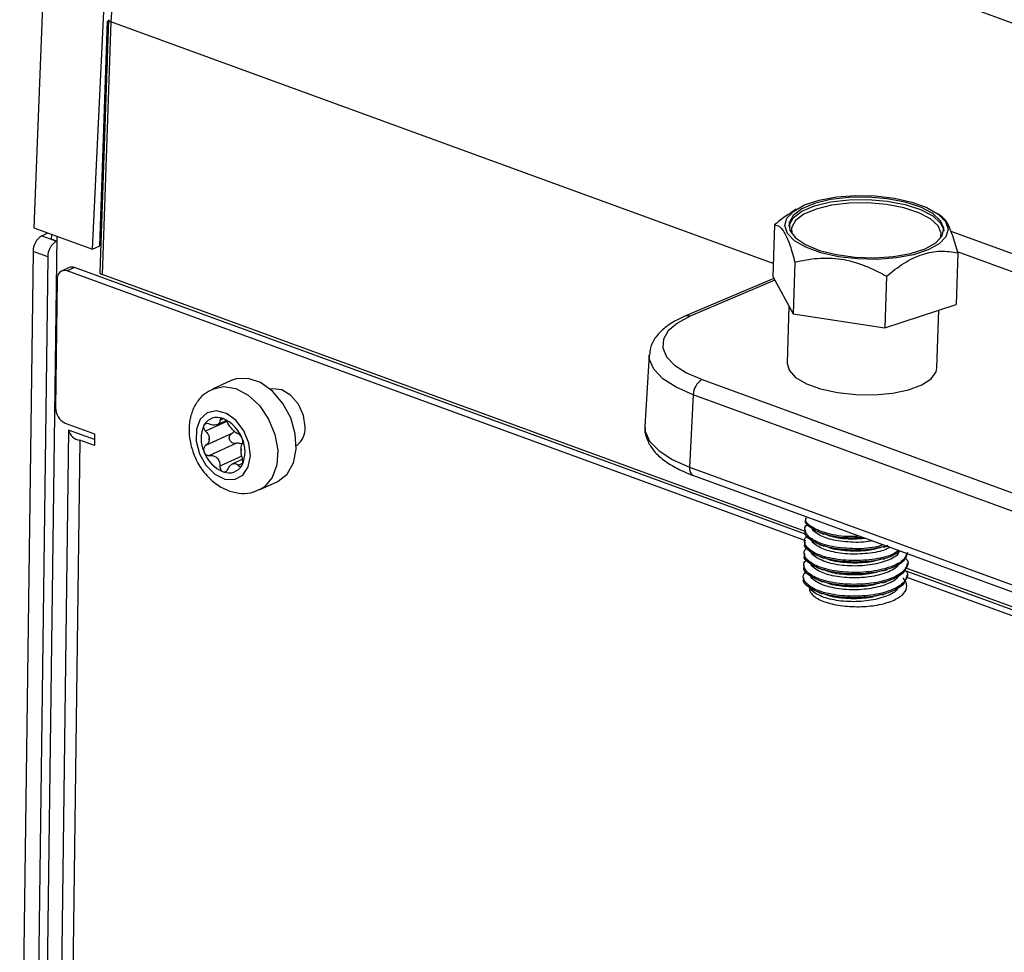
# Model space of a CAD drawing. Header units: millimetres. Extents: x -0.43 to 1.28, y -0.94 to 1.34.
# Tile 80 of 177: x 0.5788 to 0.655, y -0.7615 to -0.6893. Entities that reach past the tile are written whole.
import ezdxf

# ---------------------------------------------------------------- set-up
doc = ezdxf.new("R2010")
doc.units = ezdxf.units.MM

msp = doc.modelspace()

# ---------------------------------------------------------------- linework, layer by layer
at = {"color": 7, "linetype": 'Continuous', "lineweight": 25}
for p, q in [((0.819593, -0.749454), (0.592753, -0.666659)), ((0.581272, -0.670749), (0.579881, -0.705434)), ((0.584425, -0.707093), (0.585767, -0.678824)), ((0.586592, -0.67916), (0.58585, -0.6895)), ((0.585678, -0.689335), (0.584991, -0.708901)), ((0.585598, -0.689451), (0.585675, -0.689412)), ((0.584988, -0.706833), (0.585598, -0.689451)), ((0.585851, -0.6895), (0.585164, -0.709057)), ((0.585598, -0.689451), (0.585553, -0.6929)), ((0.585851, -0.6895), (0.58585, -0.6895)), ((0.637094, -0.708203), (0.585851, -0.6895)), ((0.638872, -0.704), (0.638475, -0.704252)), ((0.650196, -0.704619), (0.649821, -0.704346)), ((0.637189, -0.705212), (0.637062, -0.709203)), ((0.579881, -0.705434), (0.584425, -0.707093)), ((0.580498, -0.706045), (0.580964, -0.70583)), ((0.580498, -0.706045), (0.581633, -0.706459)), ((0.581666, -0.706086), (0.580498, -0.795031)), ((0.581255, -0.706321), (0.58127, -0.705942)), ((0.581633, -0.706459), (0.581255, -0.706321)), ((0.581633, -0.706459), (0.581633, -0.706459)), ((0.581661, -0.706469), (0.581633, -0.706459)), ((0.584425, -0.707093), (0.584988, -0.706833)), ((0.579832, -0.70726), (0.578794, -0.786321)), ((0.580967, -0.707674), (0.579832, -0.70726)), ((0.580967, -0.707674), (0.579928, -0.786735)), ((0.65137, -0.707367), (0.651244, -0.711358)), ((0.638769, -0.708101), (0.638643, -0.712092)), ((0.582614, -0.708512), (0.58204, -0.708778)), ((0.583046, -0.708508), (0.582472, -0.708773)), ((0.639631, -0.729636), (0.582472, -0.708773)), ((0.639715, -0.729192), (0.583046, -0.708508)), ((0.639587, -0.728921), (0.585164, -0.709057)), ((0.637062, -0.709203), (0.638643, -0.712092)), ((0.64586, -0.709179), (0.645734, -0.71317)), ((0.581704, -0.709409), (0.581573, -0.719354)), ((0.637139, -0.709343), (0.63026, -0.712274)), ((0.638312, -0.711487), (0.638172, -0.715907)), ((0.645734, -0.71317), (0.651244, -0.711358)), ((0.638643, -0.712092), (0.645734, -0.71317)), ((0.649766, -0.716274), (0.649908, -0.711797)), ((0.627504, -0.715257), (0.627171, -0.720795)), ((0.595145, -0.717241), (0.59371, -0.717904)), ((0.631589, -0.717177), (0.734444, -0.754719)), ((0.630907, -0.718351), (0.630629, -0.723939)), ((0.733762, -0.755893), (0.630907, -0.718351)), ((0.582317, -0.720542), (0.584586, -0.72137)), ((0.59411, -0.720655), (0.594765, -0.720352)), ((0.582575, -0.721078), (0.581605, -0.794976)), ((0.584581, -0.72181), (0.582575, -0.721078)), ((0.584586, -0.72137), (0.584574, -0.722283)), ((0.595201, -0.721346), (0.593179, -0.722281)), ((0.58344, -0.721868), (0.582469, -0.795767)), ((0.584574, -0.722283), (0.58344, -0.721868)), ((0.595514, -0.72211), (0.593492, -0.723044)), ((0.596039, -0.723332), (0.595272, -0.723687)), ((0.630629, -0.723939), (0.733484, -0.76148)), ((0.597319, -0.72571), (0.598754, -0.725047)), ((0.630939, -0.7246), (0.733794, -0.762141)), ((0.639595, -0.727875), (0.639591, -0.72799)), ((0.639565, -0.728795), (0.639562, -0.72891)), ((0.639536, -0.729715), (0.639533, -0.729829)), ((0.639507, -0.730635), (0.639504, -0.730749)), ((0.639478, -0.731555), (0.639475, -0.731669)), ((0.694959, -0.749131), (0.647316, -0.731742)), ((0.695499, -0.749552), (0.647369, -0.731985)), ((0.647485, -0.731462), (0.647489, -0.731348)), ((0.639449, -0.732475), (0.639445, -0.732589)), ((0.695205, -0.74992), (0.647383, -0.732465)), ((0.647456, -0.732382), (0.64746, -0.732268))]:
    msp.add_line(p, q, dxfattribs=at)
at = {"color": 250, "linetype": 'Continuous', "lineweight": 25}
for p, q in [((0.650827, -0.705688), (0.735559, -0.736615)), ((0.732749, -0.737012), (0.651349, -0.707301)), ((0.637219, -0.709488), (0.630681, -0.712274)), ((0.594817, -0.720409), (0.593178, -0.721166)), ((0.594546, -0.720214), (0.594286, -0.720335)), ((0.595981, -0.723093), (0.594289, -0.723876)), ((0.596049, -0.723651), (0.59571, -0.723808))]:
    msp.add_line(p, q, dxfattribs=at)
at = {"color": 7, "linetype": 'Continuous', "lineweight": 25, "flags": 128}
for points in [[(0.639528, -0.70366), (0.640655, -0.70329), (0.641995, -0.703042), (0.643469, -0.702932), (0.644992, -0.702966), (0.646474, -0.703141), (0.647831, -0.703448), (0.648983, -0.703868), (0.649864, -0.704378), (0.650421, -0.704948), (0.650623, -0.705544), (0.650458, -0.706132), (0.649936, -0.706677), (0.649087, -0.707149), (0.647959, -0.70752), (0.64662, -0.707767), (0.645146, -0.707877), (0.643623, -0.707844), (0.64214, -0.707669), (0.640783, -0.707362), (0.639631, -0.706941), (0.638751, -0.706431), (0.638193, -0.705862), (0.637991, -0.705266), (0.638156, -0.704678), (0.638679, -0.704132), (0.639528, -0.70366)], [(0.648845, -0.707061), (0.649678, -0.706593), (0.650173, -0.706051), (0.6503, -0.705468), (0.65005, -0.704882), (0.649439, -0.704328), (0.648506, -0.703841), (0.647309, -0.703453), (0.645924, -0.703188), (0.644436, -0.703062), (0.642941, -0.703083), (0.641532, -0.70325), (0.640297, -0.703552), (0.639314, -0.703971), (0.638645, -0.70448), (0.638331, -0.705047), (0.638393, -0.705636), (0.638827, -0.706211), (0.639605, -0.706736), (0.640678, -0.707176), (0.64198, -0.707506), (0.643428, -0.707703), (0.644931, -0.707756), (0.646395, -0.707661), (0.647727, -0.707424), (0.648845, -0.707061)], [(0.638312, -0.705307), (0.638325, -0.705231), (0.638639, -0.704664), (0.639308, -0.704155), (0.640291, -0.703736), (0.641526, -0.703434), (0.642935, -0.703267), (0.644431, -0.703246), (0.645918, -0.703372), (0.647303, -0.703637), (0.6485, -0.704025), (0.649433, -0.704512), (0.650044, -0.705066), (0.650275, -0.705538)], [(0.65003, -0.70626), (0.650088, -0.705834), (0.649847, -0.705267), (0.649256, -0.704731), (0.648354, -0.704261), (0.647197, -0.703886), (0.645858, -0.70363), (0.644421, -0.703508), (0.642975, -0.703528), (0.641613, -0.70369), (0.640419, -0.703982), (0.639469, -0.704387), (0.638822, -0.704879), (0.638519, -0.705427), (0.638542, -0.705897)], [(0.630681, -0.712274), (0.629682, -0.712801), (0.628978, -0.713402), (0.628597, -0.714053), (0.628553, -0.71473), (0.628847, -0.715406), (0.629469, -0.716056), (0.630395, -0.716654), (0.631589, -0.717177)], [(0.638172, -0.715907), (0.638324, -0.716456), (0.63883, -0.717003), (0.639659, -0.717492), (0.640758, -0.717893), (0.642059, -0.718181), (0.643481, -0.718338), (0.644933, -0.718353), (0.646324, -0.718227), (0.647568, -0.717966), (0.648585, -0.717587), (0.649313, -0.717114), (0.649704, -0.716577), (0.649766, -0.716274)], [(0.599764, -0.720143), (0.599159, -0.719016), (0.598358, -0.718078), (0.597431, -0.717412), (0.596461, -0.717078), (0.595535, -0.717106), (0.595145, -0.717241)], [(0.600873, -0.720841), (0.600745, -0.719947), (0.600359, -0.719087), (0.599772, -0.718393), (0.599075, -0.71797), (0.598374, -0.717883), (0.598184, -0.717924)], [(0.5927, -0.722913), (0.593207, -0.723804), (0.593893, -0.724486), (0.594666, -0.724868), (0.59542, -0.724898), (0.596055, -0.724572), (0.596484, -0.723934), (0.59665, -0.723069), (0.59653, -0.722096), (0.59614, -0.721145), (0.595533, -0.720344), (0.594791, -0.719803), (0.594014, -0.719593), (0.593307, -0.719744), (0.592766, -0.720235), (0.592464, -0.720999), (0.592441, -0.721934), (0.5927, -0.722913)], [(0.598754, -0.725047), (0.598785, -0.725032), (0.599495, -0.724478), (0.599978, -0.723627), (0.600193, -0.722556), (0.60012, -0.721359), (0.599764, -0.720143)], [(0.627171, -0.720795), (0.627195, -0.721172), (0.627528, -0.721936), (0.628232, -0.722671), (0.629279, -0.723347), (0.630629, -0.723939)]]:
    msp.add_lwpolyline(points, dxfattribs=at)
at = {"color": 250, "linetype": 'Continuous', "lineweight": 25, "flags": 128}
for points in [[(0.650275, -0.705538), (0.650294, -0.705652), (0.650297, -0.705686)], [(0.630907, -0.718351), (0.629578, -0.717769), (0.628548, -0.717103), (0.627856, -0.71638), (0.627528, -0.715628), (0.627504, -0.715274)], [(0.593712, -0.717903), (0.594552, -0.71771), (0.595511, -0.717865), (0.596469, -0.71837), (0.597343, -0.719181), (0.598055, -0.720225), (0.598541, -0.72141), (0.598757, -0.72263), (0.598686, -0.723777), (0.598333, -0.724749), (0.597729, -0.725459), (0.597313, -0.725713)]]:
    msp.add_lwpolyline(points, dxfattribs=at)
at = {"color": 7, "linetype": 'Continuous', "lineweight": 25}
for centre, radius, start, end in [((0.581247, -0.707246), 0.0014153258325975, 121.958901, 180.565181), ((0.582382, -0.70766), 0.0014153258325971, 121.958901, 180.565181), ((0.582836, -0.709016), 0.0005501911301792, 67.519061, 113.714137), ((0.582278, -0.709321), 0.0005810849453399, 70.500241, 188.762888), ((0.6323, -0.718375), 0.0013928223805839, 120.691532, 179.032386), ((0.582859, -0.719376), 0.0012861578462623, 179.027536, 245.092792), ((0.594083, -0.721273), 0.0011755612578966, 67.900608, 151.251146), ((0.594337, -0.721407), 0.0007897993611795, 105.363842, 113.787912), ((0.593936, -0.720279), 0.0004144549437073, 281.530092, 297.621662), ((0.593498, -0.722644), 0.0026662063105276, 20.213358, 67.33947), ((0.583614, -0.72081), 0.0010731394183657, 194.491848, 260.638914), ((0.595253, -0.721737), 0.0024293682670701, 154.927493, 205.176404), ((0.593862, -0.722472), 0.0020001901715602, 41.509977, 46.042851), ((0.596059, -0.720368), 0.0010464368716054, 219.441275, 228.111553), ((0.599262, -0.720973), 0.0016165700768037, 305.541781, 4.701238), ((0.59527, -0.721745), 0.0018129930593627, 177.63202, 182.471877), ((0.592513, -0.721747), 0.0009486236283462, 355.423365, 4.680531), ((0.593801, -0.722756), 0.0024293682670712, 334.927493, 25.176404), ((0.595556, -0.721849), 0.0026662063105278, 200.213358, 247.33947), ((0.596868, -0.722595), 0.0009486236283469, 175.423365, 184.680531), ((0.594111, -0.722597), 0.0018129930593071, 357.63202, 2.471877), ((0.593322, -0.723974), 0.0010464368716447, 39.441275, 48.111553), ((0.595519, -0.72187), 0.0020001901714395, 221.509977, 226.042851), ((0.595445, -0.724063), 0.0004144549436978, 101.530092, 117.621662), ((0.595044, -0.722935), 0.0007897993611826, 285.363842, 293.787912), ((0.594971, -0.72322), 0.0011755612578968, 247.900608, 331.251146)]:
    msp.add_arc(centre, radius, start, end, dxfattribs=at)
at = {"color": 250, "linetype": 'Continuous', "lineweight": 25}
for centre, radius, start, end in [((0.63047, -0.71279), 0.000557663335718, 67.812512, 112.191502), ((0.631243, -0.724054), 0.000625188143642, 169.441359, 240.917892)]:
    msp.add_arc(centre, radius, start, end, dxfattribs=at)
at = {"color": 7, "linetype": 'Continuous', "lineweight": 25}
for centre, major_axis, ratio, start_param, end_param in [((0.586177, -0.689361), (0.0004993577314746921, -2.667467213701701e-05), 0.406429, 3.134166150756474, 4.019888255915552), ((0.585491, -0.708917), (0.0004997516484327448, -1.583560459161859e-05), 0.391274, 3.14025448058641, 4.012494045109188)]:
    msp.add_ellipse(centre, major_axis=major_axis, ratio=ratio, start_param=start_param, end_param=end_param, dxfattribs=at)
for points, knots in [([(0.6384897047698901, -0.7042750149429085), (0.6383358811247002, -0.7043635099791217), (0.6378896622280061, -0.7046202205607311), (0.6374662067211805, -0.7049774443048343), (0.6371887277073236, -0.7052115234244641)], [0, 0, 0, 0, 0.3447268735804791, 0.9999999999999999, 0.9999999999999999, 0.9999999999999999, 0.9999999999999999]), ([(0.6513699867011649, -0.7073669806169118), (0.6511640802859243, -0.7066425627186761), (0.6508557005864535, -0.7055576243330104), (0.6504362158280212, -0.704815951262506), (0.6502507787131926, -0.7046900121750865), (0.6501788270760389, -0.7046411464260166)], [0, 0, 0, 0, 0.5515112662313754, 0.8259814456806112, 1, 1, 1, 1]), ([(0.6371887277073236, -0.7052115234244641), (0.6373220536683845, -0.7052091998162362), (0.6374564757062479, -0.70524794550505), (0.6376606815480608, -0.7054024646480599), (0.6377291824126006, -0.7054701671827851), (0.6378672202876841, -0.7056443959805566), (0.6379368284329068, -0.7057515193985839), (0.6381405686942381, -0.7061244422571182), (0.638271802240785, -0.7064448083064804), (0.6384630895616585, -0.7070122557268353), (0.6385261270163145, -0.7072163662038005), (0.6386496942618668, -0.7076451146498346), (0.6387101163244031, -0.7078692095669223), (0.6387694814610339, -0.7081008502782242)], [0, 0, 0, 0, 0.2499999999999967, 0.2499999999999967, 0.3749999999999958, 0.3749999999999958, 0.4999999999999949, 0.4999999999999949, 0.7499999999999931, 0.7499999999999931, 0.8749999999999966, 0.8749999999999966, 1, 1, 1, 1]), ([(0.6458601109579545, -0.7091785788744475), (0.6463065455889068, -0.7088016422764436), (0.6467597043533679, -0.70845904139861), (0.6474552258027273, -0.7080257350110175), (0.647689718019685, -0.7078948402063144), (0.6481650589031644, -0.7076655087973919), (0.6484061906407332, -0.7075674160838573), (0.6491163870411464, -0.707334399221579), (0.6495797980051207, -0.7072573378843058), (0.6502627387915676, -0.7072365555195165), (0.6504890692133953, -0.7072452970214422), (0.6509348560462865, -0.7072885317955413), (0.6511539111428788, -0.7073228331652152), (0.6513699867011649, -0.7073669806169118)], [0, 0, 0, 0, 0.2499999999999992, 0.2499999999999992, 0.3750000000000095, 0.3750000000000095, 0.5000000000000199, 0.5000000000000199, 0.7500000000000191, 0.7500000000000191, 0.8750000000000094, 0.8750000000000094, 1, 1, 1, 1]), ([(0.6387694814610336, -0.7081008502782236), (0.639341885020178, -0.707954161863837), (0.6399232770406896, -0.707845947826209), (0.6408164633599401, -0.707773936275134), (0.6411177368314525, -0.70776510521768), (0.6417287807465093, -0.7077838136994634), (0.6420389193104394, -0.7078118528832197), (0.6429528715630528, -0.7079512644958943), (0.6435499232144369, -0.7081184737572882), (0.6444306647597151, -0.7084592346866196), (0.6447226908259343, -0.7085880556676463), (0.645298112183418, -0.7088682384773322), (0.645580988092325, -0.7090191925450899), (0.6458601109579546, -0.709178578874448)], [0, 0, 0, 0, 0.2499999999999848, 0.2499999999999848, 0.3749999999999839, 0.3749999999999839, 0.499999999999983, 0.499999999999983, 0.7499999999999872, 0.7499999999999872, 0.8749999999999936, 0.8749999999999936, 1, 1, 1, 1]), ([(0.6302595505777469, -0.7122739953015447), (0.630050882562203, -0.7123688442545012), (0.6294315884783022, -0.7126503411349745), (0.628626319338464, -0.7131851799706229), (0.6279555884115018, -0.7139086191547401), (0.6275717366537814, -0.7146196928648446), (0.6275442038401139, -0.7150947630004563), (0.627533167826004, -0.7152851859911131)], [0, 0, 0, 0, 0.138417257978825, 0.4108008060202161, 0.6456709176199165, 0.8579738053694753, 1, 1, 1, 1]), ([(0.5937263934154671, -0.717929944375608), (0.593508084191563, -0.718037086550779), (0.5930105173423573, -0.718281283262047), (0.592442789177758, -0.7189613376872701), (0.5920335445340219, -0.7198315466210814), (0.5918635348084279, -0.7208377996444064), (0.5919216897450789, -0.7219367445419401), (0.5921683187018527, -0.7226610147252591), (0.5922933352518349, -0.7230281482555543)], [0, 0, 0, 0, 0.1293734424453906, 0.2948658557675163, 0.4605741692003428, 0.6331107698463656, 0.8140233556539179, 1, 1, 1, 1]), ([(0.5934901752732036, -0.7206177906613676), (0.5934022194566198, -0.7205827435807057), (0.5933117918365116, -0.7205702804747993), (0.593153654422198, -0.7206003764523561), (0.5930886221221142, -0.7206435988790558), (0.5930523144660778, -0.7207074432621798)], [0, 0, 0, 0, 0.5, 0.5, 1, 1, 1, 1]), ([(0.594285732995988, -0.7203348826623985), (0.5942901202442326, -0.7204035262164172), (0.5942806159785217, -0.7204648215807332), (0.5942287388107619, -0.7205714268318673), (0.5941869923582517, -0.7206146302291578), (0.5941280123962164, -0.7206457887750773)], [0, 0, 0, 0, 0.5, 0.5, 1, 1, 1, 1]), ([(0.5945252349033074, -0.7201836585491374), (0.5944526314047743, -0.7201586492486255), (0.5943880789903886, -0.7201613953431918), (0.5943021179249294, -0.7202180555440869), (0.5942815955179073, -0.7202701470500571), (0.5942857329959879, -0.7203348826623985)], [0, 0, 0, 0, 0.5, 0.5, 1, 1, 1, 1]), ([(0.5949108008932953, -0.7205501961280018), (0.5948718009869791, -0.7204733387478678), (0.5948145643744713, -0.7203946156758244), (0.5946769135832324, -0.7202610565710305), (0.594597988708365, -0.7202087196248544), (0.5945252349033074, -0.7201836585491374)], [0, 0, 0, 0, 0.5, 0.5, 1, 1, 1, 1]), ([(0.5930523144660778, -0.7207074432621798), (0.5930160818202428, -0.720771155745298), (0.593009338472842, -0.7208536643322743), (0.5930560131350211, -0.7210199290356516), (0.593107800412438, -0.72110079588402), (0.5931782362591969, -0.7211663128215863)], [0, 0, 0, 0, 0.5, 0.5, 1, 1, 1, 1]), ([(0.5931782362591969, -0.7211663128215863), (0.5932529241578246, -0.7212357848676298), (0.5933162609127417, -0.7213130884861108), (0.5934142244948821, -0.7214845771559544), (0.5934466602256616, -0.7215756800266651), (0.5934583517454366, -0.7216699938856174)], [0, 0, 0, 0, 0.5, 0.5, 1, 1, 1, 1]), ([(0.5955141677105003, -0.7221096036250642), (0.5954209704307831, -0.7221228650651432), (0.595323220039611, -0.722109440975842), (0.595149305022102, -0.7220193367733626), (0.5950786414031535, -0.7219446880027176), (0.5950027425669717, -0.7217601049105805), (0.5950012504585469, -0.721657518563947), (0.595062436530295, -0.7214767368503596), (0.5951238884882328, -0.7213997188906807), (0.5952010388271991, -0.7213457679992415)], [0, 0, 0, 0, 0.25, 0.25, 0.5, 0.5, 0.75, 0.75, 1, 1, 1, 1]), ([(0.5952010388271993, -0.7213457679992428), (0.5952265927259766, -0.7213271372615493), (0.5953155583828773, -0.7212622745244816), (0.5953793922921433, -0.7211736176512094), (0.5954248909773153, -0.7211104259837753)], [0, 0, 0, 0, 0.2872332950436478, 1, 1, 1, 1]), ([(0.5957073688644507, -0.7213815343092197), (0.5956598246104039, -0.7213701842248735), (0.5956073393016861, -0.7213447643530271), (0.595489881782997, -0.7212649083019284), (0.5954269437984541, -0.7212118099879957), (0.5953602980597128, -0.7211467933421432)], [0, 0, 0, 0, 0.5, 0.5, 1, 1, 1, 1]), ([(0.5960000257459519, -0.7217228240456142), (0.5959636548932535, -0.7216341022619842), (0.5959129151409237, -0.7215510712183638), (0.5958061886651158, -0.7214294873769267), (0.5957522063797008, -0.7213922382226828), (0.5957073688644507, -0.7213815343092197)], [0, 0, 0, 0, 0.5, 0.5, 1, 1, 1, 1]), ([(0.6271888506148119, -0.7208820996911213), (0.627181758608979, -0.7209294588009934), (0.6271319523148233, -0.7212620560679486), (0.6273355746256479, -0.721884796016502), (0.6277862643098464, -0.7226545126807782), (0.6285165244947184, -0.72335829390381), (0.6294984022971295, -0.7239927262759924), (0.6303734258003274, -0.7243902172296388), (0.6308770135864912, -0.7245768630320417), (0.6309392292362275, -0.7245999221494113)], [0, 0, 0, 0, 0.0286868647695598, 0.2014643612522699, 0.3742910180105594, 0.5620726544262, 0.7690246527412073, 0.9714641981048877, 1, 1, 1, 1]), ([(0.5959948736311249, -0.7221879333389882), (0.5959518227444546, -0.7221659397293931), (0.5958246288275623, -0.7221009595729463), (0.5956522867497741, -0.7220932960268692), (0.5955361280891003, -0.7221070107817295), (0.5955141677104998, -0.7221096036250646)], [0, 0, 0, 0, 0.2932419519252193, 0.8663838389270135, 1, 1, 1, 1]), ([(0.5960204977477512, -0.7221453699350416), (0.5960479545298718, -0.7221134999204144), (0.5960628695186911, -0.7220556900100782), (0.5960574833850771, -0.721903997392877), (0.596036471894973, -0.7218117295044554), (0.5960000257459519, -0.7217228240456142)], [0, 0, 0, 0, 0.5, 0.5, 1, 1, 1, 1]), ([(0.5931792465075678, -0.7222805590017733), (0.593108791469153, -0.7223323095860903), (0.5930573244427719, -0.7224070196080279), (0.5930109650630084, -0.7225826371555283), (0.5930177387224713, -0.7226814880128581), (0.5930541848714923, -0.7227703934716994)], [0, 0, 0, 0, 0.5, 0.5, 1, 1, 1, 1]), ([(0.5930541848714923, -0.7227703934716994), (0.5930905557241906, -0.7228591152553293), (0.5931554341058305, -0.7229356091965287), (0.5933139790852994, -0.7230332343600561), (0.5934046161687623, -0.7230535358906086), (0.5934923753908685, -0.7230443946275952)], [0, 0, 0, 0, 0.5, 0.5, 1, 1, 1, 1]), ([(0.5960215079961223, -0.7232596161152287), (0.5959923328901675, -0.7231691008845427), (0.5959697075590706, -0.7230729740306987), (0.5959365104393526, -0.7228715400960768), (0.5959265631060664, -0.7227700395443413), (0.5959229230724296, -0.7226720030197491)], [0, 0, 0, 0, 0.5, 0.5, 1, 1, 1, 1]), ([(0.5922933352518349, -0.7230281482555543), (0.5923852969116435, -0.7232311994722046), (0.5926406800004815, -0.7237950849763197), (0.593243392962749, -0.7246275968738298), (0.5940910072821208, -0.7253721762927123), (0.5950290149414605, -0.7258433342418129), (0.5959691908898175, -0.7260109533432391), (0.5967591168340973, -0.7259616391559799), (0.5971600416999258, -0.7257474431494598), (0.597293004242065, -0.7256764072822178)], [0, 0, 0, 0, 0.0994613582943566, 0.2762102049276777, 0.4567092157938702, 0.6192724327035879, 0.7747858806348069, 0.9253100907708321, 1, 1, 1, 1]), ([(0.5934923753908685, -0.7230443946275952), (0.5935854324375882, -0.7230347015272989), (0.5936786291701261, -0.7230412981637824), (0.5938608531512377, -0.7230912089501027), (0.593946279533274, -0.7231339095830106), (0.5940209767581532, -0.7231952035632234)], [0, 0, 0, 0, 0.5, 0.5, 1, 1, 1, 1]), ([(0.5949140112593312, -0.7240910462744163), (0.5949551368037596, -0.7240013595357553), (0.5950053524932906, -0.7239212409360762), (0.595121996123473, -0.7237846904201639), (0.5951862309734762, -0.7237310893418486), (0.5952532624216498, -0.7236962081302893)], [0, 0, 0, 0, 0.5, 0.5, 1, 1, 1, 1]), ([(0.5960018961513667, -0.7237857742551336), (0.5960381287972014, -0.7237220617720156), (0.5960590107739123, -0.7236330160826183), (0.5960641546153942, -0.7234427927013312), (0.5960490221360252, -0.7233449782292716), (0.5960215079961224, -0.7232596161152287)], [0, 0, 0, 0, 0.5, 0.5, 1, 1, 1, 1]), ([(0.5942889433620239, -0.723875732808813), (0.5942849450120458, -0.7239724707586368), (0.5943056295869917, -0.7240680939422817), (0.5943915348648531, -0.724225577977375), (0.5944562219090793, -0.7242844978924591), (0.5945289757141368, -0.7243095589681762)], [0, 0, 0, 0, 0.5, 0.5, 1, 1, 1, 1]), ([(0.5945289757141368, -0.7243095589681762), (0.59460157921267, -0.7243345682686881), (0.5946802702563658, -0.7243252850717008), (0.5948180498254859, -0.7242446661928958), (0.5948752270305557, -0.7241756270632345), (0.5949140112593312, -0.7240910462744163)], [0, 0, 0, 0, 0.5, 0.5, 1, 1, 1, 1]), ([(0.5957095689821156, -0.7238081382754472), (0.5957545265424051, -0.7238630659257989), (0.5958084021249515, -0.7238924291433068), (0.5959147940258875, -0.7238862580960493), (0.5959655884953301, -0.7238496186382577), (0.5960018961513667, -0.7237857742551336)], [0, 0, 0, 0, 0.5, 0.5, 1, 1, 1, 1]), ([(0.644101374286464, -0.7294040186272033), (0.6436368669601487, -0.7294242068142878), (0.642567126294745, -0.7294706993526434), (0.6409986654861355, -0.7291730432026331), (0.6399361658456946, -0.7286652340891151), (0.639490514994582, -0.7282174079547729), (0.6396102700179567, -0.7280103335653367), (0.6396205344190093, -0.7279925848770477)], [0, 0, 0, 0, 0.2034169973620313, 0.4684607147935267, 0.7319593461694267, 0.9770257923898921, 1, 1, 1, 1]), ([(0.6437927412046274, -0.7292913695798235), (0.6435332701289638, -0.7293078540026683), (0.6426690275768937, -0.7293627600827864), (0.6412398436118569, -0.729118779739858), (0.6400569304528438, -0.7286383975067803), (0.6395261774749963, -0.7281670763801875), (0.6396378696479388, -0.7279253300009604), (0.6396588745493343, -0.7278798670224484)], [0, 0, 0, 0, 0.1202195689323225, 0.4004256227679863, 0.6770364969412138, 0.9392632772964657, 1, 1, 1, 1]), ([(0.6459675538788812, -0.7300094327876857), (0.645488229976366, -0.7301324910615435), (0.6444916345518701, -0.7303883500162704), (0.6426542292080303, -0.730387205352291), (0.6409729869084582, -0.7301004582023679), (0.6399061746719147, -0.7295832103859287), (0.6394614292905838, -0.7291373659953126), (0.6395811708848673, -0.7289302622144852), (0.6395914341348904, -0.7289125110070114)], [0, 0, 0, 0, 0.1872505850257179, 0.3893256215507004, 0.592512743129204, 0.7945153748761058, 0.9823875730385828, 1, 1, 1, 1]), ([(0.6456232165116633, -0.7299594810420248), (0.6453477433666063, -0.730038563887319), (0.644575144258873, -0.7302603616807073), (0.6429434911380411, -0.7302859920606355), (0.6412313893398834, -0.7300542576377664), (0.6399724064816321, -0.7295490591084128), (0.6395094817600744, -0.7289503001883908), (0.6394926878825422, -0.7285051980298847), (0.6397933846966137, -0.7283464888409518), (0.6397942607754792, -0.7283460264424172)], [0, 0, 0, 0, 0.1012428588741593, 0.2839483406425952, 0.4694932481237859, 0.6526575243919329, 0.8262970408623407, 0.9994939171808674, 1, 1, 1, 1]), ([(0.644753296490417, -0.7296419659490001), (0.644708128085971, -0.7296539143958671), (0.6442226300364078, -0.7297823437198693), (0.6430317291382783, -0.7297762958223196), (0.6415445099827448, -0.729595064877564), (0.6404999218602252, -0.7291629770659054), (0.6400310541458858, -0.728760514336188), (0.6401462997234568, -0.7285581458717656), (0.6401617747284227, -0.728530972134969)], [0, 0, 0, 0, 0.0239359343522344, 0.2572782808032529, 0.4942510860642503, 0.728180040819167, 0.9635004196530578, 1, 1, 1, 1]), ([(0.6406715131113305, -0.7289942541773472), (0.6407314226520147, -0.7290180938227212), (0.6408512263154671, -0.7290657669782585), (0.6409729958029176, -0.729114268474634), (0.6410338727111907, -0.7291385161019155)], [0, 0, 0, 0, 0.5000643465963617, 1, 1, 1, 1]), ([(0.6468018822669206, -0.7303896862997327), (0.6466509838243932, -0.730499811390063), (0.6461965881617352, -0.7308314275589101), (0.6447691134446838, -0.731137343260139), (0.6429333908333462, -0.7312163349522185), (0.6411967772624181, -0.7309713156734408), (0.6399463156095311, -0.7304700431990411), (0.6394739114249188, -0.7298687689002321), (0.6394768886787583, -0.7294125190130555), (0.6398055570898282, -0.7292442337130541), (0.6398278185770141, -0.7292328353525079)], [0, 0, 0, 0, 0.0775903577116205, 0.2336453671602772, 0.3873694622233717, 0.5434825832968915, 0.6975926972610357, 0.8436889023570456, 0.9894126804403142, 1, 1, 1, 1]), ([(0.6461169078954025, -0.7301396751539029), (0.6460607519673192, -0.7301784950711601), (0.6457297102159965, -0.7304073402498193), (0.644599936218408, -0.7306330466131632), (0.643031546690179, -0.7307156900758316), (0.6415076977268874, -0.7305097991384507), (0.6404729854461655, -0.7300843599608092), (0.6400018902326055, -0.7296803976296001), (0.6401171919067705, -0.7294780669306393), (0.6401326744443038, -0.7294508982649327)], [0, 0, 0, 0, 0.0383660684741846, 0.2261697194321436, 0.4111651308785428, 0.5990387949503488, 0.7844992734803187, 0.971062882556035, 1, 1, 1, 1]), ([(0.6442638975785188, -0.7294633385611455), (0.6438718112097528, -0.7294932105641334), (0.6429602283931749, -0.7295626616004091), (0.6417567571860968, -0.7294097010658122), (0.641263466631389, -0.7291907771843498), (0.6411013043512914, -0.7291188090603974)], [0, 0, 0, 0, 0.3362679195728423, 0.7818074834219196, 1, 1, 1, 1]), ([(0.6474839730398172, -0.7305391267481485), (0.6474201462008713, -0.7307776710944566), (0.6472877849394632, -0.7312723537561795), (0.6461217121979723, -0.7318653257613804), (0.6444657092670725, -0.7322133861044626), (0.6426022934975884, -0.7322310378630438), (0.6409131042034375, -0.7319392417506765), (0.6398484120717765, -0.7314233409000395), (0.6394032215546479, -0.7309772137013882), (0.6395229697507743, -0.7307701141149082), (0.6395332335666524, -0.7307523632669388)], [0, 0, 0, 0, 0.1336135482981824, 0.2770818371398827, 0.4228068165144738, 0.5663151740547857, 0.7106133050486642, 0.8540702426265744, 0.9874921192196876, 1, 1, 1, 1]), ([(0.6473872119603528, -0.7306033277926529), (0.6473667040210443, -0.7307381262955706), (0.6473071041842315, -0.7311298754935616), (0.6463410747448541, -0.7316653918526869), (0.6447688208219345, -0.7320640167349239), (0.6428963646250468, -0.7321344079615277), (0.6411702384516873, -0.7318918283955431), (0.6399149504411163, -0.7313894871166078), (0.6394510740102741, -0.7307899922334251), (0.6394344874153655, -0.7303450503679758), (0.6397351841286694, -0.7301863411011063), (0.6397360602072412, -0.7301858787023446)], [0, 0, 0, 0, 0.0705044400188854, 0.2048988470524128, 0.3409139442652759, 0.4748974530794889, 0.610963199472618, 0.7452831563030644, 0.8726183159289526, 0.9996288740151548, 1, 1, 1, 1]), ([(0.6469248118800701, -0.7304448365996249), (0.6466708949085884, -0.7306077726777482), (0.646082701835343, -0.7309852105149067), (0.6444780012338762, -0.7312895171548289), (0.6426358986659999, -0.7313121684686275), (0.6409409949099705, -0.7310190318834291), (0.6398778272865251, -0.73050348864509), (0.6394323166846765, -0.7300572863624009), (0.6395520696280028, -0.729850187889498), (0.6395623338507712, -0.7298324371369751)], [0, 0, 0, 0, 0.1327873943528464, 0.3075990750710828, 0.4797516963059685, 0.6528517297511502, 0.8249426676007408, 0.984995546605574, 0.9999999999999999, 0.9999999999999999, 0.9999999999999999, 0.9999999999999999]), ([(0.6468008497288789, -0.7305116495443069), (0.646791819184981, -0.73054955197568), (0.646729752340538, -0.7308100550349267), (0.6459501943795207, -0.7312065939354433), (0.6446118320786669, -0.7315635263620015), (0.6429913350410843, -0.7316327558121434), (0.641481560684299, -0.7314304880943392), (0.6404430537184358, -0.731004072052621), (0.6399728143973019, -0.7306003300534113), (0.6400880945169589, -0.7303979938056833), (0.6401035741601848, -0.7303708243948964)], [0, 0, 0, 0, 0.0268037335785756, 0.1842218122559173, 0.3435403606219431, 0.500476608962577, 0.659854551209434, 0.8171853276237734, 0.9754519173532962, 0.9999999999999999, 0.9999999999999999, 0.9999999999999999, 0.9999999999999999]), ([(0.6406424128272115, -0.7299141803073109), (0.6407023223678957, -0.7299380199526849), (0.6408221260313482, -0.7299856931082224), (0.6409438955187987, -0.7300341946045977), (0.6410047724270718, -0.7300584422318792)], [0, 0, 0, 0, 0.5000643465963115, 0.9999999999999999, 0.9999999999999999, 0.9999999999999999, 0.9999999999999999]), ([(0.6456020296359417, -0.7301108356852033), (0.6452781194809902, -0.7302087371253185), (0.644525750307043, -0.730436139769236), (0.6430359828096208, -0.7304721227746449), (0.6417296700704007, -0.7303324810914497), (0.641234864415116, -0.7301114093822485), (0.6410722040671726, -0.7300387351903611)], [0, 0, 0, 0, 0.2312674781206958, 0.5371814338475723, 0.8478549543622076, 1, 1, 1, 1]), ([(0.6456294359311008, -0.7301371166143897), (0.6456886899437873, -0.7301177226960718), (0.6457726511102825, -0.730090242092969), (0.6458577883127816, -0.7300624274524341), (0.6458828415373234, -0.7300542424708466)], [0, 0, 0, 0, 0.7057311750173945, 0.9999999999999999, 0.9999999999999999, 0.9999999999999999, 0.9999999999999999]), ([(0.6472934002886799, -0.7309282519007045), (0.6473612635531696, -0.7310053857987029), (0.64764781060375, -0.7313310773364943), (0.6473306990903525, -0.7319443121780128), (0.6463472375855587, -0.7325864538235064), (0.6447303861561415, -0.7329836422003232), (0.6428697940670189, -0.7330544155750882), (0.6411404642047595, -0.7328117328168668), (0.6398860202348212, -0.7323094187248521), (0.6394219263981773, -0.7317099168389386), (0.6394053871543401, -0.731264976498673), (0.6397060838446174, -0.7311062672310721), (0.6397069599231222, -0.7311058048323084)], [0, 0, 0, 0, 0.037863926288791, 0.1598773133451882, 0.2813494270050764, 0.4042863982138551, 0.5253871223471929, 0.6483698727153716, 0.7697746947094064, 0.8848663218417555, 0.9996645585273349, 1, 1, 1, 1]), ([(0.6467717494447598, -0.7314315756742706), (0.646762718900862, -0.7314694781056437), (0.6467006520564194, -0.7317299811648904), (0.6459210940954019, -0.732126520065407), (0.644582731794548, -0.7324834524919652), (0.6429622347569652, -0.7325526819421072), (0.6414524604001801, -0.7323504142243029), (0.6404139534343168, -0.7319239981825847), (0.639943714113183, -0.7315202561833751), (0.6400589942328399, -0.731317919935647), (0.6400744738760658, -0.7312907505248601)], [0, 0, 0, 0, 0.0268037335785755, 0.1842218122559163, 0.3435403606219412, 0.5004766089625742, 0.6598545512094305, 0.8171853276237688, 0.9754519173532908, 0.9999999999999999, 0.9999999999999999, 0.9999999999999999, 0.9999999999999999]), ([(0.6406133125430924, -0.7308341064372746), (0.6406732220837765, -0.7308579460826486), (0.6407930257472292, -0.7309056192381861), (0.6409147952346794, -0.7309541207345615), (0.6409756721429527, -0.730978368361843)], [0, 0, 0, 0, 0.5000643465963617, 1, 1, 1, 1]), ([(0.6455729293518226, -0.731030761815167), (0.6452490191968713, -0.7311286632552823), (0.6444966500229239, -0.7313560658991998), (0.6430068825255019, -0.7313920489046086), (0.6417005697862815, -0.7312524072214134), (0.6412057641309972, -0.7310313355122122), (0.6410431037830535, -0.7309586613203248)], [0, 0, 0, 0, 0.2312674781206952, 0.5371814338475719, 0.8478549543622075, 1, 1, 1, 1]), ([(0.6456003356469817, -0.7310570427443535), (0.645659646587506, -0.7310376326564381), (0.6457782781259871, -0.7309988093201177), (0.6458985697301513, -0.7309595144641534), (0.6459587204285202, -0.7309398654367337)], [0, 0, 0, 0, 0.4999592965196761, 1, 1, 1, 1]), ([(0.6472643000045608, -0.7318481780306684), (0.6473321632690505, -0.7319253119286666), (0.647618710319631, -0.732251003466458), (0.6473015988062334, -0.7328642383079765), (0.6463181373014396, -0.7335063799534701), (0.6447012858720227, -0.7339035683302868), (0.6428406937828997, -0.7339743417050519), (0.6411113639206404, -0.7337316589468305), (0.6398569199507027, -0.7332293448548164), (0.639392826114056, -0.7326298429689), (0.6393762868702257, -0.7321849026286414), (0.6396769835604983, -0.7320261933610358), (0.6396778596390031, -0.7320257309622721)], [0, 0, 0, 0, 0.0378639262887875, 0.1598773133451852, 0.2813494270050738, 0.404286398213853, 0.5253871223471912, 0.6483698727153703, 0.7697746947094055, 0.884866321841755, 0.9996645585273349, 1, 1, 1, 1]), ([(0.6474548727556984, -0.7314590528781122), (0.6473910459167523, -0.7316975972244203), (0.6472586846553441, -0.7321922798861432), (0.6460926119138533, -0.7327852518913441), (0.6444366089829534, -0.7331333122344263), (0.6425731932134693, -0.7331509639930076), (0.6408840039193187, -0.7328591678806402), (0.6398193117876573, -0.7323432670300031), (0.6393741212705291, -0.7318971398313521), (0.6394938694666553, -0.7316900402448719), (0.6395041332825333, -0.7316722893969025)], [0, 0, 0, 0, 0.1336135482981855, 0.2770818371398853, 0.4228068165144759, 0.5663151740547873, 0.7106133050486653, 0.8540702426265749, 0.9874921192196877, 1, 1, 1, 1]), ([(0.6405842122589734, -0.7317540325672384), (0.6406441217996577, -0.7317778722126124), (0.6407639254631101, -0.7318255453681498), (0.6408856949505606, -0.7318740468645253), (0.6409465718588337, -0.7318982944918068)], [0, 0, 0, 0, 0.5000643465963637, 1, 1, 1, 1]), ([(0.6455438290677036, -0.7319506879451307), (0.6452199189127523, -0.7320485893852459), (0.6444675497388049, -0.7322759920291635), (0.6429777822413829, -0.7323119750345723), (0.6416714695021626, -0.7321723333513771), (0.6411766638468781, -0.7319512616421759), (0.6410140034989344, -0.7318785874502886)], [0, 0, 0, 0, 0.2312674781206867, 0.5371814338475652, 0.8478549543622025, 1, 1, 1, 1]), ([(0.6455712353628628, -0.7319769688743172), (0.6456305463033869, -0.7319575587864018), (0.6457491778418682, -0.7319187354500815), (0.6458694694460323, -0.731879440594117), (0.6459296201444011, -0.7318597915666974)], [0, 0, 0, 0, 0.4999592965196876, 1, 1, 1, 1]), ([(0.6474257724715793, -0.7323789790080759), (0.6473619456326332, -0.732617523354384), (0.647229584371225, -0.7331122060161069), (0.6460635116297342, -0.7337051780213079), (0.6444075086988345, -0.7340532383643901), (0.6425440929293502, -0.7340708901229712), (0.6408549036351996, -0.7337790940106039), (0.6397902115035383, -0.7332631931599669), (0.6393450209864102, -0.7328170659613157), (0.6394647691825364, -0.7326099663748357), (0.6394750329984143, -0.7325922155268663)], [0, 0, 0, 0, 0.1336135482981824, 0.2770818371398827, 0.4228068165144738, 0.5663151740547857, 0.7106133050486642, 0.8540702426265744, 0.9874921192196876, 1, 1, 1, 1]), ([(0.6467426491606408, -0.7323515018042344), (0.6467336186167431, -0.7323894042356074), (0.6466715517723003, -0.7326499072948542), (0.6458919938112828, -0.7330464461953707), (0.644553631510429, -0.733403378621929), (0.6429331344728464, -0.7334726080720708), (0.641423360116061, -0.7332703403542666), (0.6403848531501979, -0.7328439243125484), (0.6399146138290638, -0.732440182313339), (0.6400298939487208, -0.7322378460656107), (0.6400453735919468, -0.7322106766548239)], [0, 0, 0, 0, 0.0268037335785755, 0.1842218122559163, 0.3435403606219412, 0.5004766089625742, 0.6598545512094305, 0.8171853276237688, 0.9754519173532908, 0.9999999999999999, 0.9999999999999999, 0.9999999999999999, 0.9999999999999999]), ([(0.640278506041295, -0.7339544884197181), (0.6403907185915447, -0.7340424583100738), (0.6405268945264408, -0.7341244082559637), (0.6408372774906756, -0.7342750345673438), (0.6410098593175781, -0.7343429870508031), (0.6413866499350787, -0.7344653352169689), (0.641592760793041, -0.7345198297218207), (0.6420208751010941, -0.7346106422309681), (0.6422444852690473, -0.73464763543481), (0.6429444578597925, -0.7347331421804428), (0.6434314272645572, -0.7347539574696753), (0.644157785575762, -0.7347298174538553), (0.6443944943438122, -0.7347126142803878), (0.6448573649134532, -0.7346603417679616), (0.6450857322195, -0.7346247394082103), (0.6455163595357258, -0.7345375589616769), (0.6457194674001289, -0.7344861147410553), (0.6461013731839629, -0.7343676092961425), (0.6462806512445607, -0.7343000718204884), (0.646600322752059, -0.7341543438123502), (0.6467429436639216, -0.7340753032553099), (0.646992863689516, -0.7339044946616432), (0.6470978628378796, -0.7338140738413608), (0.6473488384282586, -0.7335329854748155), (0.6474331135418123, -0.7333276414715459), (0.6474207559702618, -0.7330185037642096), (0.6473938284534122, -0.732914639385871), (0.6472965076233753, -0.7327096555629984), (0.6472263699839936, -0.7326084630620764), (0.6471342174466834, -0.7325085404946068)], [0, 0, 0, 0, 0.062499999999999, 0.062499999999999, 0.1249999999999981, 0.1249999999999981, 0.1874999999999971, 0.1874999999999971, 0.2499999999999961, 0.2499999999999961, 0.3750000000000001, 0.3750000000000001, 0.4375000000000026, 0.4375000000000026, 0.5000000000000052, 0.5000000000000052, 0.5625000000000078, 0.5625000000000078, 0.6250000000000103, 0.6250000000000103, 0.687500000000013, 0.687500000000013, 0.7500000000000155, 0.7500000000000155, 0.8750000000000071, 0.8750000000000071, 0.9375000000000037, 0.9375000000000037, 1, 1, 1, 1]), ([(0.6405551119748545, -0.7326739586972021), (0.6406150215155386, -0.7326977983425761), (0.640734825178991, -0.7327454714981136), (0.6408565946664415, -0.732793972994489), (0.6409174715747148, -0.7328182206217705)], [0, 0, 0, 0, 0.5000643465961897, 0.9999999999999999, 0.9999999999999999, 0.9999999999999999, 0.9999999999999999]), ([(0.6455147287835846, -0.7328706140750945), (0.6451908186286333, -0.7329685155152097), (0.644438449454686, -0.7331959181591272), (0.6429486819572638, -0.7332319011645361), (0.6416423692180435, -0.7330922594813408), (0.641147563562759, -0.7328711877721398), (0.6409849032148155, -0.7327985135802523)], [0, 0, 0, 0, 0.2312674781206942, 0.5371814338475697, 0.8478549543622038, 1, 1, 1, 1]), ([(0.6455421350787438, -0.7328968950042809), (0.6456014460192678, -0.7328774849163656), (0.6457200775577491, -0.7328386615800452), (0.6458403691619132, -0.7327993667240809), (0.6459005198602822, -0.7327797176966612)], [0, 0, 0, 0, 0.4999592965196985, 1, 1, 1, 1]), ([(0.6398896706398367, -0.7332509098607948), (0.6398979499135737, -0.7333861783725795), (0.6399127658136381, -0.733628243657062), (0.6401665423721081, -0.7338546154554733), (0.6402785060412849, -0.7339544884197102)], [0, 0, 0, 0, 0.5588100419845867, 1, 1, 1, 1]), ([(0.6467135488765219, -0.7332714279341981), (0.646704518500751, -0.7333093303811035), (0.6466424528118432, -0.7335698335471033), (0.6458628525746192, -0.7339663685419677), (0.6445246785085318, -0.7343233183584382), (0.6429034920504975, -0.7343924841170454), (0.6413963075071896, -0.7341904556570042), (0.640348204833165, -0.7337631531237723), (0.6399035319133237, -0.7333615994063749), (0.6399951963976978, -0.7331568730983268), (0.6400075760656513, -0.733129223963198)], [0, 0, 0, 0, 0.02679934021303, 0.1841916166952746, 0.3434840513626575, 0.500394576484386, 0.6597463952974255, 0.8170513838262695, 0.9752920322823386, 1, 1, 1, 1]), ([(0.6405260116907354, -0.7335938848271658), (0.6405859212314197, -0.7336177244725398), (0.6407057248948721, -0.7336653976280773), (0.6408274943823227, -0.7337138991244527), (0.6408883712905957, -0.7337381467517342)], [0, 0, 0, 0, 0.5000643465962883, 0.9999999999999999, 0.9999999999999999, 0.9999999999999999, 0.9999999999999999]), ([(0.6454856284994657, -0.7337905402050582), (0.6451617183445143, -0.7338884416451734), (0.6444093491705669, -0.7341158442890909), (0.6429195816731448, -0.7341518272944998), (0.6416132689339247, -0.7340121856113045), (0.6411184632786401, -0.7337911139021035), (0.6409558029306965, -0.733718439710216)], [0, 0, 0, 0, 0.2312674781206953, 0.537181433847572, 0.8478549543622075, 1, 1, 1, 1]), ([(0.6455130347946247, -0.7338168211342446), (0.6455723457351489, -0.7337974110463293), (0.64569097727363, -0.7337585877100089), (0.6458112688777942, -0.7337192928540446), (0.6458714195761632, -0.733699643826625)], [0, 0, 0, 0, 0.4999592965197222, 1, 1, 1, 1])]:
    msp.add_open_spline(points, degree=3, knots=knots, dxfattribs=at)
for points in [[(0.5940187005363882, -0.7206846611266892), (0.5938694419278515, -0.7207173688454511), (0.5936763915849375, -0.7206919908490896), (0.5934901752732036, -0.7206177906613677)], [(0.5952508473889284, -0.7210325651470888), (0.5951165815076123, -0.7208833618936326), (0.5949933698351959, -0.7207129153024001), (0.5949108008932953, -0.7205501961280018)], [(0.5934584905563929, -0.7218230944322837), (0.5934354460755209, -0.7220087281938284), (0.5933284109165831, -0.7221709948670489), (0.5931792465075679, -0.7222805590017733)], [(0.5959227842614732, -0.7225189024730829), (0.5959297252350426, -0.7223407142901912), (0.5959623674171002, -0.7222128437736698), (0.5960204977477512, -0.7221453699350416)], [(0.5941304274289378, -0.7233094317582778), (0.5942485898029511, -0.723466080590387), (0.5942974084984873, -0.7236709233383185), (0.5942889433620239, -0.723875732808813)], [(0.5953625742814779, -0.7236573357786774), (0.595495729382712, -0.7236320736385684), (0.5956143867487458, -0.723691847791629), (0.5957095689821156, -0.7238081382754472)]]:
    msp.add_open_spline(points, degree=3, dxfattribs=at)

doc.saveas('drawing.dxf')
